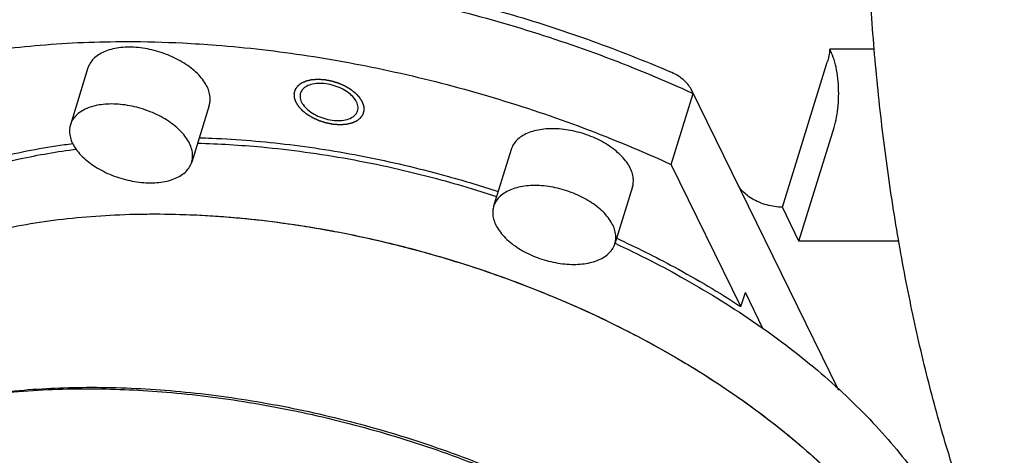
# Model space of a CAD drawing. Header units: millimetres. Extents: x 0 to 594, y 0 to 420.
# Tile 176 of 256: x 505.67 to 511.1, y 327.52 to 329.92. Entities that reach past the tile are written whole.
import ezdxf

# ---------------------------------------------------------------- set-up
doc = ezdxf.new("R2010")
doc.units = ezdxf.units.MM
doc.header["$LTSCALE"] = 32.67
doc.layers.get('0').update_dxf_attribs({"linetype": 'CONTINUOUS'})

msp = doc.modelspace()

# ---------------------------------------------------------------- linework, layer by layer
at = {"color": 7, "linetype": 'CONTINUOUS'}
for p, q in [((510.14677, 329.74747), (510.14195, 329.75728)), ((510.38767, 329.75728), (510.14195, 329.75728)), ((506.0512, 329.65422), (505.95438, 329.34089)), ((509.88049, 328.88581), (510.12791, 329.68646)), ((510.19266, 327.87429), (509.37701, 329.53641)), ((509.26744, 329.1214), (509.38847, 329.51306)), ((506.72, 329.44755), (506.62317, 329.13422)), ((509.97201, 328.69933), (510.16566, 329.32599)), ((508.38506, 329.20455), (508.28824, 328.89122)), ((509.65225, 328.33723), (509.26744, 329.1214)), ((509.05386, 328.99788), (508.95703, 328.68455)), ((509.97201, 328.69933), (509.88049, 328.88581)), ((510.52364, 328.69933), (509.97201, 328.69933)), ((509.65225, 328.33723), (509.67646, 328.41556)), ((509.77548, 328.21378), (509.67646, 328.41556))]:
    msp.add_line(p, q, dxfattribs=at)
for points, knots in [([(512.69674, 325.44307), (512.68922, 325.44119), (512.62255, 325.42543), (512.49341, 325.41038), (512.30887, 325.4296), (512.12644, 325.48902), (511.94775, 325.58745), (511.77386, 325.72359), (511.60564, 325.89621), (511.44398, 326.10406), (511.28983, 326.34571), (511.14417, 326.61954), (511.00796, 326.92369), (510.88214, 327.25607), (510.76759, 327.61437), (510.66512, 327.99609), (510.57544, 328.39856), (510.4992, 328.81895), (510.43693, 329.25431), (510.38909, 329.70157), (510.356, 330.15758), (510.3379, 330.61912), (510.33592, 330.92832), (510.33747, 331.0832)], [0, 0, 0, 0, 0.0034797, 0.0307476, 0.0579857, 0.0862387, 0.1164197, 0.1492333, 0.1851647, 0.2245072, 0.2674002, 0.3138624, 0.3638177, 0.4171153, 0.4735457, 0.5328505, 0.5947315, 0.6588577, 0.7248713, 0.7923931, 0.8610276, 0.9303674, 1, 1, 1, 1]), ([(504.04632, 329.51306), (504.13566, 329.58752), (504.33442, 329.72593), (504.67071, 329.89348), (505.05014, 330.02589), (505.46729, 330.12144), (505.91636, 330.17897), (506.39106, 330.19771), (506.8847, 330.17742), (507.39029, 330.11842), (507.90066, 330.02153), (508.40857, 329.88813), (508.90674, 329.72014), (509.23011, 329.58566), (509.38847, 329.51306)], [0, 0, 0, 0, 0.0625065, 0.1295291, 0.2013565, 0.2779738, 0.3591188, 0.444331, 0.5329949, 0.6243768, 0.7176571, 0.8119591, 0.9063766, 1, 1, 1, 1]), ([(507.94623, 330.06396), (508.09621, 330.02916), (508.39455, 329.9505), (508.83355, 329.8067), (509.12005, 329.69373), (509.26099, 329.63317)], [0, 0, 0, 0, 0.3334645, 0.6677661, 1, 1, 1, 1]), ([(503.92528, 329.1214), (504.01463, 329.19586), (504.21339, 329.33427), (504.54969, 329.50182), (504.92912, 329.63423), (505.34627, 329.72978), (505.79534, 329.78731), (506.20881, 329.80363), (506.4712, 329.79684), (506.57488, 329.79165)], [0, 0, 0, 0, 0.12499, 0.2590088, 0.4026332, 0.555834, 0.7180867, 0.8884711, 1, 1, 1, 1]), ([(506.27883, 329.76845), (506.2632, 329.76845), (506.23285, 329.76697), (506.18941, 329.75991), (506.15023, 329.74823), (506.11614, 329.73212), (506.08791, 329.71183), (506.06623, 329.6877), (506.05561, 329.66746), (506.05177, 329.65606), (506.05121, 329.65423)], [0, 0, 0, 0, 0.1729065, 0.3351408, 0.4854641, 0.6235176, 0.7500854, 0.8673418, 0.978919, 1, 1, 1, 1]), ([(506.71999, 329.44754), (506.72239, 329.4553), (506.72597, 329.47357), (506.72476, 329.5034), (506.71575, 329.53596), (506.6994, 329.56862), (506.67615, 329.60075), (506.64653, 329.6317), (506.61119, 329.66084), (506.5709, 329.68755), (506.52654, 329.71124), (506.47908, 329.7314), (506.42956, 329.74759), (506.37907, 329.75946), (506.32873, 329.76673), (506.29527, 329.76845), (506.27883, 329.76845)], [0, 0, 0, 0, 0.0399311, 0.0910301, 0.1457342, 0.2052669, 0.2702045, 0.3405681, 0.4159425, 0.4955844, 0.5785111, 0.663575, 0.7495286, 0.8350844, 0.9189726, 1, 1, 1, 1]), ([(506.57488, 329.79165), (506.636, 329.78859), (506.86683, 329.77372), (507.26924, 329.72676), (507.77961, 329.62987), (508.28751, 329.49648), (508.7857, 329.32849), (509.10907, 329.19399), (509.26744, 329.1214)], [0, 0, 0, 0, 0.0657855, 0.2485854, 0.4351842, 0.6238288, 0.8127071, 1, 1, 1, 1]), ([(510.14195, 329.75728), (510.1406, 329.74481), (510.13706, 329.72095), (510.13132, 329.6975), (510.12791, 329.68646)], [0, 0, 0, 0, 0.5206722, 1, 1, 1, 1]), ([(510.16566, 329.32599), (510.17143, 329.34466), (510.18087, 329.38456), (510.18916, 329.44726), (510.19193, 329.51318), (510.18904, 329.57906), (510.18064, 329.64168), (510.16717, 329.69797), (510.15424, 329.73224), (510.14677, 329.74747)], [0, 0, 0, 0, 0.1364654, 0.2855204, 0.4410837, 0.5965757, 0.7454221, 0.8815582, 1, 1, 1, 1]), ([(509.37701, 329.53641), (509.37218, 329.54625), (509.35896, 329.56577), (509.33242, 329.59162), (509.29925, 329.6148), (509.27422, 329.62748), (509.26099, 329.63317)], [0, 0, 0, 0, 0.2137986, 0.4547093, 0.719062, 1, 1, 1, 1]), ([(507.3304, 329.56873), (507.31673, 329.56873), (507.29111, 329.56645), (507.25703, 329.55495), (507.2335, 329.53695), (507.2252, 329.52151), (507.2231, 329.51483)], [0, 0, 0, 0, 0.3214837, 0.600155, 0.8366022, 1, 1, 1, 1]), ([(507.53836, 329.41749), (507.53898, 329.41948), (507.5418, 329.43065), (507.53988, 329.45369), (507.5242, 329.48331), (507.49771, 329.51094), (507.46235, 329.53497), (507.42075, 329.5537), (507.3761, 329.5657), (507.34541, 329.56873), (507.3304, 329.56873)], [0, 0, 0, 0, 0.0217146, 0.1197269, 0.233338, 0.3666988, 0.5173333, 0.6787854, 0.8426191, 1, 1, 1, 1]), ([(507.2231, 329.51483), (507.22247, 329.51284), (507.21966, 329.50167), (507.22158, 329.47863), (507.23725, 329.44901), (507.26375, 329.42138), (507.29911, 329.39735), (507.34071, 329.37862), (507.38535, 329.36662), (507.41604, 329.36359), (507.43106, 329.36359)], [0, 0, 0, 0, 0.0217146, 0.1197269, 0.233338, 0.3666988, 0.5173333, 0.6787854, 0.8426191, 1, 1, 1, 1]), ([(506.18201, 329.45512), (506.16637, 329.45512), (506.13603, 329.45363), (506.09258, 329.44658), (506.0534, 329.4349), (506.01931, 329.41879), (505.99108, 329.3985), (505.9694, 329.37437), (505.95878, 329.35413), (505.95494, 329.34273), (505.95438, 329.3409)], [0, 0, 0, 0, 0.1729065, 0.3351408, 0.4854641, 0.6235176, 0.7500854, 0.8673418, 0.978919, 1, 1, 1, 1]), ([(506.62317, 329.13421), (506.62556, 329.14197), (506.62914, 329.16024), (506.62793, 329.19007), (506.61892, 329.22263), (506.60257, 329.25529), (506.57932, 329.28742), (506.5497, 329.31837), (506.51436, 329.34751), (506.47407, 329.37422), (506.42971, 329.39791), (506.38225, 329.41807), (506.33273, 329.43426), (506.28224, 329.44613), (506.23191, 329.4534), (506.19844, 329.45512), (506.18201, 329.45512)], [0, 0, 0, 0, 0.0399311, 0.0910301, 0.1457342, 0.2052669, 0.2702045, 0.3405681, 0.4159425, 0.4955844, 0.5785111, 0.663575, 0.7495286, 0.8350844, 0.9189726, 1, 1, 1, 1]), ([(507.43106, 329.36359), (507.44472, 329.36359), (507.47035, 329.36587), (507.50443, 329.37737), (507.52796, 329.39537), (507.53626, 329.41081), (507.53836, 329.41749)], [0, 0, 0, 0, 0.3214837, 0.600155, 0.8366022, 1, 1, 1, 1]), ([(505.95438, 329.3409), (505.95199, 329.33314), (505.94841, 329.31486), (505.94962, 329.28504), (505.95862, 329.25248), (505.97498, 329.21981), (505.99823, 329.18769), (506.02785, 329.15673), (506.06318, 329.12759), (506.10347, 329.10089), (506.14783, 329.0772), (506.1953, 329.05703), (506.24481, 329.04084), (506.2953, 329.02898), (506.34564, 329.02171), (506.3791, 329.01999), (506.39554, 329.01999)], [0, 0, 0, 0, 0.0399311, 0.0910301, 0.1457342, 0.2052669, 0.2702045, 0.3405681, 0.4159425, 0.4955844, 0.5785111, 0.663575, 0.7495286, 0.8350844, 0.9189726, 1, 1, 1, 1]), ([(508.6127, 329.31878), (508.59706, 329.31878), (508.56671, 329.3173), (508.52327, 329.31025), (508.48409, 329.29856), (508.45, 329.28245), (508.42177, 329.26217), (508.40009, 329.23804), (508.38947, 329.2178), (508.38563, 329.20639), (508.38507, 329.20456)], [0, 0, 0, 0, 0.1729065, 0.3351408, 0.4854641, 0.6235176, 0.7500854, 0.8673418, 0.978919, 1, 1, 1, 1]), ([(509.05385, 328.99787), (509.05625, 329.00563), (509.05983, 329.0239), (509.05862, 329.05373), (509.04961, 329.08629), (509.03326, 329.11896), (509.01001, 329.15108), (508.98039, 329.18204), (508.94505, 329.21117), (508.90476, 329.23788), (508.8604, 329.26157), (508.81294, 329.28174), (508.76342, 329.29793), (508.71293, 329.30979), (508.66259, 329.31706), (508.62913, 329.31878), (508.6127, 329.31878)], [0, 0, 0, 0, 0.0399311, 0.0910301, 0.1457342, 0.2052669, 0.2702045, 0.3405681, 0.4159425, 0.4955844, 0.5785111, 0.663575, 0.7495286, 0.8350844, 0.9189726, 1, 1, 1, 1]), ([(506.66417, 329.26913), (506.68723, 329.26847), (506.85429, 329.26254), (507.16847, 329.23608), (507.60515, 329.16503), (507.94033, 329.08461), (508.12911, 329.02971), (508.17357, 329.01624)], [0, 0, 0, 0, 0.0450801, 0.3267066, 0.6157549, 0.9092006, 1, 1, 1, 1]), ([(504.74797, 328.75574), (504.81681, 328.8071), (504.99197, 328.91829), (505.30199, 329.05535), (505.64806, 329.15285), (505.88269, 329.19273), (505.98855, 329.20627)], [0, 0, 0, 0, 0.1930618, 0.4651051, 0.7599396, 1, 1, 1, 1]), ([(504.76878, 328.82385), (504.81826, 328.85759), (504.96243, 328.94586), (505.22307, 329.06493), (505.55911, 329.16861), (505.81289, 329.21659), (505.95252, 329.23522), (505.9682, 329.23721)], [0, 0, 0, 0, 0.1402886, 0.395452, 0.6698112, 0.962956, 1, 1, 1, 1]), ([(506.65429, 329.23869), (506.77231, 329.23587), (507.0522, 329.21914), (507.49406, 329.15811), (507.87867, 329.07172), (508.10152, 329.00815), (508.16494, 328.98894)], [0, 0, 0, 0, 0.2305979, 0.5473606, 0.8705529, 1, 1, 1, 1]), ([(506.39554, 329.01999), (506.41118, 329.01999), (506.44152, 329.02147), (506.48496, 329.02852), (506.52415, 329.04021), (506.55823, 329.05632), (506.58647, 329.0766), (506.60814, 329.10073), (506.61877, 329.12097), (506.6226, 329.13238), (506.62317, 329.13421)], [0, 0, 0, 0, 0.1729065, 0.3351408, 0.4854641, 0.6235176, 0.7500854, 0.8673418, 0.978919, 1, 1, 1, 1]), ([(508.51587, 329.00545), (508.50023, 329.00545), (508.46989, 329.00397), (508.42644, 328.99692), (508.38726, 328.98523), (508.35317, 328.96912), (508.32494, 328.94884), (508.30326, 328.92471), (508.29264, 328.90447), (508.2888, 328.89306), (508.28824, 328.89123)], [0, 0, 0, 0, 0.1729065, 0.3351408, 0.4854641, 0.6235176, 0.7500854, 0.8673418, 0.978919, 1, 1, 1, 1]), ([(508.95703, 328.68454), (508.95942, 328.6923), (508.963, 328.71057), (508.96179, 328.7404), (508.95278, 328.77296), (508.93643, 328.80562), (508.91318, 328.83775), (508.88356, 328.86871), (508.84822, 328.89784), (508.80793, 328.92455), (508.76357, 328.94824), (508.71611, 328.9684), (508.66659, 328.9846), (508.6161, 328.99646), (508.56577, 329.00373), (508.5323, 329.00545), (508.51587, 329.00545)], [0, 0, 0, 0, 0.0399311, 0.0910301, 0.1457342, 0.2052669, 0.2702045, 0.3405681, 0.4159425, 0.4955844, 0.5785111, 0.663575, 0.7495286, 0.8350844, 0.9189726, 1, 1, 1, 1]), ([(509.88049, 328.88581), (509.86628, 328.88581), (509.83724, 328.88806), (509.79417, 328.89724), (509.75232, 328.9119), (509.71373, 328.93132), (509.68025, 328.95459), (509.65347, 328.98058), (509.64013, 329.00022), (509.63527, 329.01013)], [0, 0, 0, 0, 0.1487003, 0.3035922, 0.4595657, 0.611401, 0.7543079, 0.8845163, 1, 1, 1, 1]), ([(508.28824, 328.89123), (508.28585, 328.88347), (508.28227, 328.8652), (508.28348, 328.83537), (508.29248, 328.80281), (508.30884, 328.77015), (508.33209, 328.73802), (508.36171, 328.70707), (508.39704, 328.67793), (508.43733, 328.65122), (508.48169, 328.62753), (508.52916, 328.60737), (508.57867, 328.59117), (508.62916, 328.57931), (508.6795, 328.57204), (508.71296, 328.57032), (508.7294, 328.57032)], [0, 0, 0, 0, 0.0399311, 0.0910301, 0.1457342, 0.2052669, 0.2702045, 0.3405681, 0.4159425, 0.4955844, 0.5785111, 0.663575, 0.7495286, 0.8350844, 0.9189726, 1, 1, 1, 1]), ([(504.14081, 327.70618), (504.15095, 327.73903), (504.19386, 327.85877), (504.30425, 328.05578), (504.50264, 328.27498), (504.75597, 328.46257), (505.05898, 328.61587), (505.40602, 328.73272), (505.79087, 328.81137), (506.20661, 328.85055), (506.64573, 328.84964), (507.04994, 328.81321), (507.30556, 328.77229), (507.40996, 328.75266)], [0, 0, 0, 0, 0.0277072, 0.1024434, 0.1808141, 0.2648263, 0.3557429, 0.454108, 0.5598582, 0.672447, 0.7909559, 0.9141876, 1, 1, 1, 1]), ([(506.36485, 328.84813), (506.38226, 328.84832), (506.55646, 328.84927), (506.89277, 328.83278), (507.2229, 328.78718), (507.39617, 328.75525), (507.40996, 328.75266)], [0, 0, 0, 0, 0.0496939, 0.4971392, 0.9599527, 1, 1, 1, 1]), ([(507.40996, 328.75266), (507.45953, 328.74334), (507.66475, 328.702), (508.02191, 328.61035), (508.47216, 328.45664), (508.90425, 328.2701), (509.31023, 328.05418), (509.68267, 327.81281), (510.01474, 327.5504), (510.30043, 327.27161), (510.53446, 326.98148), (510.65789, 326.7758), (510.70845, 326.67278)], [0, 0, 0, 0, 0.0376084, 0.1560827, 0.2747406, 0.3921012, 0.5067322, 0.6173081, 0.7226713, 0.8219032, 0.9144058, 1, 1, 1, 1]), ([(507.41072, 328.75251), (507.55927, 328.72456), (507.86918, 328.65381), (508.33058, 328.50983), (508.78864, 328.32469), (509.22053, 328.10639), (509.6176, 327.85926), (509.97192, 327.58824), (510.24041, 327.33288), (510.38458, 327.16527), (510.43457, 327.10189)], [0, 0, 0, 0, 0.1290871, 0.2712841, 0.4124439, 0.5506663, 0.6841749, 0.8114036, 0.9310947, 1, 1, 1, 1]), ([(508.7294, 328.57032), (508.74504, 328.57032), (508.77538, 328.5718), (508.81882, 328.57885), (508.85801, 328.59054), (508.89209, 328.60665), (508.92033, 328.62693), (508.942, 328.65106), (508.95263, 328.67131), (508.95646, 328.68271), (508.95703, 328.68454)], [0, 0, 0, 0, 0.1729065, 0.3351408, 0.4854641, 0.6235176, 0.7500854, 0.8673418, 0.978919, 1, 1, 1, 1]), ([(508.95799, 328.6866), (509.08876, 328.62574), (509.35654, 328.48873), (509.73863, 328.25093), (510.09295, 327.97991), (510.3975, 327.69025), (510.64615, 327.38767), (510.77653, 327.17234), (510.82948, 327.06444)], [0, 0, 0, 0, 0.1716538, 0.3577041, 0.5350033, 0.7017982, 0.8569249, 1, 1, 1, 1]), ([(508.96672, 328.71469), (509.07388, 328.66507), (509.30749, 328.54825), (509.53244, 328.41518), (509.65225, 328.33723)], [0, 0, 0, 0, 0.4523527, 1, 1, 1, 1]), ([(505.13317, 327.79047), (505.17195, 327.79958), (505.34198, 327.83635), (505.64558, 327.87911), (505.91196, 327.89143), (506.04423, 327.89217)], [0, 0, 0, 0, 0.1300983, 0.5678928, 1, 1, 1, 1]), ([(505.13322, 327.79021), (505.15915, 327.79598), (505.31818, 327.82942), (505.62157, 327.87214), (505.90109, 327.88417), (506.04454, 327.88417)], [0, 0, 0, 0, 0.0867948, 0.5309834, 1, 1, 1, 1]), ([(506.07151, 327.88409), (506.20896, 327.88335), (506.49947, 327.86988), (506.94434, 327.81429), (507.40513, 327.72021), (507.86319, 327.59019), (508.30947, 327.42661), (508.73608, 327.23241), (509.13607, 327.01076), (509.50274, 326.76529), (509.80864, 326.51729), (509.98488, 326.34547), (510.05688, 326.26856)], [0, 0, 0, 0, 0.0935804, 0.1977588, 0.3049451, 0.4134692, 0.5216523, 0.62826, 0.7322905, 0.8326577, 0.9283053, 1, 1, 1, 1]), ([(506.0719, 327.89225), (506.21631, 327.89225), (506.51176, 327.87926), (506.95932, 327.82334), (507.4138, 327.73055), (507.86559, 327.60231), (508.30577, 327.44098), (508.72654, 327.24944), (509.12104, 327.03083), (509.4827, 326.78872), (509.79501, 326.53553), (509.97772, 326.35556), (510.05701, 326.26879)], [0, 0, 0, 0, 0.0981674, 0.2007536, 0.3063026, 0.4131691, 0.5197001, 0.6246797, 0.7271217, 0.8259564, 0.9201435, 1, 1, 1, 1])]:
    msp.add_open_spline(points, degree=3, knots=knots, dxfattribs=at)
at = {"color": 2, "linetype": 'CONTINUOUS'}
for points in [[(507.31972, 329.59048, 71.69214), (507.31684, 329.59028, 71.69065), (507.31251, 329.58999, 71.68842), (507.30674, 329.58959, 71.68544), (507.30241, 329.5893, 71.68321), (507.2988, 329.58905, 71.68134), (507.29592, 329.58885, 71.67985), (507.29376, 329.58871, 71.67874), (507.29159, 329.58856, 71.67762), (507.28979, 329.58844, 71.67669), (507.28835, 329.58834, 71.67594), (507.28745, 329.58827, 71.67548), (507.28672, 329.58823, 71.67511), (507.28618, 329.58819, 71.67483), (507.28573, 329.58816, 71.67459), (507.28542, 329.58814, 71.67443), (507.28524, 329.58812, 71.67434), (507.2851, 329.58812, 71.67427), (507.28498, 329.58809, 71.67418), (507.28482, 329.58805, 71.67406), (507.28454, 329.58799, 71.67385), (507.28413, 329.5879, 71.67356), (507.28365, 329.58779, 71.6732), (507.283, 329.58764, 71.67273), (507.2822, 329.58746, 71.67214), (507.28091, 329.58716, 71.67119), (507.27929, 329.5868, 71.67001), (507.27736, 329.58636, 71.66859), (507.27542, 329.58592, 71.66718), (507.27284, 329.58534, 71.66529), (507.26961, 329.58461, 71.66292), (507.26639, 329.58388, 71.66056), (507.26381, 329.58329, 71.65867), (507.26187, 329.58285, 71.65725), (507.25993, 329.58242, 71.65583), (507.25832, 329.58205, 71.65465), (507.25703, 329.58176, 71.6537), (507.25622, 329.58158, 71.65311), (507.25558, 329.58143, 71.65264), (507.25509, 329.58132, 71.65229), (507.25469, 329.58123, 71.65199), (507.25441, 329.58117, 71.65178), (507.25425, 329.58113, 71.65166), (507.25412, 329.58111, 71.65158), (507.25402, 329.58106, 71.65147), (507.25389, 329.581, 71.65133), (507.25365, 329.58089, 71.65109), (507.25331, 329.58075, 71.65074), (507.2529, 329.58057, 71.65033), (507.25235, 329.58033, 71.64977), (507.25167, 329.58003, 71.64908), (507.25058, 329.57956, 71.64797), (507.24922, 329.57897, 71.64658), (507.24759, 329.57825, 71.64492), (507.24595, 329.57754, 71.64325), (507.24377, 329.57659, 71.64103), (507.24105, 329.57541, 71.63826), (507.23832, 329.57422, 71.63548), (507.23614, 329.57327, 71.63326), (507.23451, 329.57256, 71.63159), (507.23288, 329.57185, 71.62993), (507.23151, 329.57125, 71.62854), (507.23042, 329.57078, 71.62743), (507.22974, 329.57048, 71.62674), (507.2292, 329.57024, 71.62618), (507.22879, 329.57007, 71.62577), (507.22845, 329.56992, 71.62542), (507.22821, 329.56982, 71.62518), (507.22808, 329.56975, 71.62504), (507.22797, 329.56972, 71.62494), (507.22789, 329.56965, 71.62482), (507.22778, 329.56957, 71.62466), (507.2276, 329.56942, 71.62438), (507.22733, 329.56922, 71.62399), (507.227, 329.56898, 71.62352), (507.22657, 329.56865, 71.62289), (507.22604, 329.56824, 71.62211), (507.22518, 329.56759, 71.62085), (507.2241, 329.56678, 71.61929), (507.22281, 329.5658, 71.6174), (507.22152, 329.56482, 71.61552), (507.2198, 329.56352, 71.61301), (507.21765, 329.56189, 71.60987), (507.2155, 329.56026, 71.60673), (507.21378, 329.55896, 71.60422), (507.21249, 329.55798, 71.60234), (507.2112, 329.557, 71.60046), (507.21013, 329.55619, 71.59889), (507.20927, 329.55554, 71.59763), (507.20873, 329.55513, 71.59685), (507.2083, 329.5548, 71.59622), (507.20798, 329.55456, 71.59575), (507.20771, 329.55435, 71.59536), (507.20752, 329.55421, 71.59508), (507.20741, 329.55413, 71.59492), (507.20732, 329.55407, 71.59481), (507.20728, 329.55399, 71.59468), (507.20721, 329.5539, 71.59452), (507.20708, 329.55373, 71.59423), (507.20691, 329.55348, 71.59383), (507.20669, 329.55319, 71.59333), (507.20641, 329.5528, 71.59268), (507.20605, 329.55231, 71.59186), (507.20549, 329.55153, 71.59055), (507.20478, 329.55055, 71.58892), (507.20393, 329.54938, 71.58695), (507.20308, 329.54821, 71.58499), (507.20194, 329.54665, 71.58237), (507.20052, 329.54469, 71.5791), (507.1991, 329.54274, 71.57583), (507.19797, 329.54118, 71.57321), (507.19712, 329.54001, 71.57125), (507.19627, 329.53884, 71.56929), (507.19556, 329.53786, 71.56765), (507.19499, 329.53708, 71.56634), (507.19463, 329.53659, 71.56552), (507.19435, 329.5362, 71.56487), (507.19414, 329.53591, 71.56438), (507.19396, 329.53566, 71.56397), (507.19384, 329.53549, 71.56368), (507.19377, 329.53539, 71.56352), (507.1937, 329.53532, 71.5634), (507.19369, 329.53524, 71.56327), (507.19365, 329.53513, 71.56311), (507.19359, 329.53493, 71.56281), (507.19351, 329.53465, 71.5624), (507.19341, 329.53432, 71.5619), (507.19327, 329.53387, 71.56123), (507.1931, 329.53332, 71.5604), (507.19283, 329.53242, 71.55906), (507.19249, 329.53131, 71.5574), (507.19209, 329.52997, 71.5554), (507.19168, 329.52864, 71.5534), (507.19114, 329.52686, 71.55073), (507.19046, 329.52463, 71.5474), (507.18979, 329.5224, 71.54406), (507.18925, 329.52062, 71.5414), (507.18884, 329.51928, 71.5394), (507.18843, 329.51795, 71.5374), (507.1881, 329.51683, 71.53573), (507.18783, 329.51594, 71.5344), (507.18766, 329.51538, 71.53356), (507.18752, 329.51494, 71.5329), (507.18742, 329.5146, 71.5324), (507.18734, 329.51433, 71.53198), (507.18727, 329.51413, 71.53169), (507.18724, 329.51402, 71.53152), (507.18721, 329.51394, 71.53139), (507.18722, 329.51385, 71.53127), (507.18722, 329.51373, 71.53111), (507.18723, 329.51351, 71.53082), (507.18724, 329.51321, 71.53041), (507.18726, 329.51285, 71.52992), (507.18728, 329.51237, 71.52927), (507.1873, 329.51176, 71.52845), (507.18734, 329.51079, 71.52715), (507.18738, 329.50959, 71.52551), (507.18744, 329.50814, 71.52355), (507.18749, 329.50669, 71.52159), (507.18756, 329.50475, 71.51898), (507.18765, 329.50233, 71.51571), (507.18775, 329.49992, 71.51244), (507.18782, 329.49798, 71.50982), (507.18787, 329.49653, 71.50786), (507.18793, 329.49508, 71.5059), (507.18797, 329.49388, 71.50427), (507.18801, 329.49291, 71.50296), (507.18803, 329.4923, 71.50214), (507.18805, 329.49182, 71.50149), (507.18806, 329.49146, 71.501), (507.18808, 329.49116, 71.50059), (507.18808, 329.49095, 71.50031), (507.18809, 329.49082, 71.50014), (507.18808, 329.49073, 71.50002), (507.18813, 329.49064, 71.4999), (507.18817, 329.49051, 71.49975), (507.18825, 329.49029, 71.49947), (507.18835, 329.48997, 71.49908), (507.18849, 329.48958, 71.49861), (507.18866, 329.48907, 71.49798), (507.18888, 329.48843, 71.4972), (507.18923, 329.48741, 71.49595), (507.18967, 329.48613, 71.49438), (507.1902, 329.48459, 71.4925), (507.19072, 329.48305, 71.49063), (507.19143, 329.48101, 71.48812), (507.1923, 329.47845, 71.48499), (507.19318, 329.47589, 71.48186), (507.19388, 329.47384, 71.47935), (507.19441, 329.4723, 71.47748), (507.19494, 329.47077, 71.4756), (507.19538, 329.46949, 71.47403), (507.19573, 329.46846, 71.47278), (507.19595, 329.46782, 71.472), (507.19612, 329.46731, 71.47137), (507.19625, 329.46693, 71.4709), (507.19636, 329.46661, 71.47051), (507.19644, 329.46638, 71.47023), (507.19649, 329.46626, 71.47008), (507.19651, 329.46616, 71.46996), (507.19658, 329.46607, 71.46986), (507.19665, 329.46594, 71.46972), (507.1968, 329.46572, 71.46948), (507.197, 329.46541, 71.46913), (507.19724, 329.46503, 71.46872), (507.19756, 329.46453, 71.46816), (507.19796, 329.4639, 71.46747), (507.1986, 329.46289, 71.46637), (507.1994, 329.46163, 71.46498), (507.20036, 329.46012, 71.46333), (507.20132, 329.45861, 71.46167), (507.2026, 329.4566, 71.45945), (507.2042, 329.45409, 71.45669), (507.2058, 329.45157, 71.45392), (507.20707, 329.44956, 71.45171), (507.20803, 329.44805, 71.45005), (507.20899, 329.44654, 71.44839), (507.20979, 329.44528, 71.44701), (507.21043, 329.44428, 71.44591), (507.21083, 329.44365, 71.44521), (507.21115, 329.44314, 71.44466), (507.21139, 329.44277, 71.44425), (507.2116, 329.44245, 71.4439), (507.21173, 329.44223, 71.44366), (507.21182, 329.44211, 71.44352), (507.21187, 329.44201, 71.44341), (507.21196, 329.44192, 71.44333), (507.21207, 329.4418, 71.44321), (507.21227, 329.44159, 71.44301), (507.21256, 329.44129, 71.44271), (507.2129, 329.44092, 71.44236), (507.21335, 329.44044, 71.44189), (507.21392, 329.43984, 71.4413), (507.21483, 329.43887, 71.44036), (507.21596, 329.43766, 71.43919), (507.21732, 329.43621, 71.43778), (507.21868, 329.43475, 71.43636), (507.2205, 329.43282, 71.43448), (507.22277, 329.4304, 71.43213), (507.22504, 329.42798, 71.42978), (507.22685, 329.42604, 71.4279), (507.22822, 329.42459, 71.42649), (507.22958, 329.42314, 71.42508), (507.23071, 329.42193, 71.42391), (507.23162, 329.42096, 71.42297), (507.23219, 329.42036, 71.42238), (507.23264, 329.41987, 71.42191), (507.23298, 329.41951, 71.42155), (507.23327, 329.41921, 71.42126), (507.23346, 329.419, 71.42105), (507.23358, 329.41888, 71.42094), (507.23366, 329.41878, 71.42084), (507.23377, 329.4187, 71.42078), (507.23391, 329.41859, 71.42069), (507.23416, 329.41839, 71.42053), (507.23452, 329.41812, 71.4203), (507.23495, 329.41778, 71.42002), (507.23552, 329.41733, 71.41965), (507.23623, 329.41678, 71.41919), (507.23737, 329.41588, 71.41845), (507.2388, 329.41477, 71.41753), (507.24051, 329.41343, 71.41642), (507.24222, 329.41209, 71.41531), (507.24451, 329.4103, 71.41383), (507.24736, 329.40807, 71.41199), (507.25021, 329.40584, 71.41014), (507.2525, 329.40406, 71.40866), (507.25421, 329.40272, 71.40755), (507.25592, 329.40138, 71.40644), (507.25735, 329.40026, 71.40552), (507.25849, 329.39937, 71.40478), (507.2592, 329.39881, 71.40432), (507.25977, 329.39837, 71.40395), (507.2602, 329.39803, 71.40367), (507.26056, 329.39775, 71.40344), (507.26081, 329.39756, 71.40328), (507.26095, 329.39745, 71.40319), (507.26105, 329.39736, 71.40311), (507.26118, 329.39729, 71.40307), (507.26135, 329.39719, 71.40301), (507.26165, 329.39701, 71.4029), (507.26207, 329.39676, 71.40273), (507.26258, 329.39647, 71.40254), (507.26326, 329.39607, 71.40228), (507.26411, 329.39557, 71.40196), (507.26546, 329.39477, 71.40144), (507.26716, 329.39378, 71.4008), (507.26919, 329.39258, 71.40002), (507.27123, 329.39139, 71.39925), (507.27394, 329.3898, 71.39822), (507.27733, 329.38781, 71.39693), (507.28072, 329.38582, 71.39564), (507.28344, 329.38422, 71.39461), (507.28547, 329.38303, 71.39383), (507.28751, 329.38183, 71.39306), (507.2892, 329.38084, 71.39242), (507.29056, 329.38004, 71.3919), (507.29141, 329.37955, 71.39158), (507.29208, 329.37915, 71.39132), (507.29259, 329.37885, 71.39113), (507.29302, 329.3786, 71.39096), (507.29331, 329.37842, 71.39085), (507.29348, 329.37833, 71.39079), (507.29361, 329.37825, 71.39073), (507.29375, 329.37819, 71.39072), (507.29393, 329.37811, 71.39068), (507.29425, 329.37797, 71.39063), (507.29471, 329.37777, 71.39055), (507.29527, 329.37753, 71.39045), (507.296, 329.37721, 71.39032), (507.29692, 329.37681, 71.39016), (507.2984, 329.37617, 71.38991), (507.30024, 329.37536, 71.38959), (507.30244, 329.3744, 71.38921), (507.30465, 329.37344, 71.38882), (507.3076, 329.37216, 71.38831), (507.31128, 329.37055, 71.38767), (507.31496, 329.36895, 71.38704), (507.31791, 329.36766, 71.38652), (507.32011, 329.3667, 71.38614), (507.32232, 329.36574, 71.38576), (507.32416, 329.36494, 71.38544), (507.32564, 329.36429, 71.38518), (507.32656, 329.36389, 71.38502), (507.32729, 329.36357, 71.3849), (507.32784, 329.36333, 71.3848), (507.3283, 329.36313, 71.38472), (507.32863, 329.36299, 71.38466), (507.32881, 329.36291, 71.38463), (507.32895, 329.36285, 71.3846), (507.3291, 329.36281, 71.38461), (507.32929, 329.36275, 71.38461), (507.32963, 329.36264, 71.38461), (507.33011, 329.36249, 71.38461), (507.3307, 329.36231, 71.38461), (507.33148, 329.36207, 71.38461), (507.33245, 329.36178, 71.38462), (507.334, 329.3613, 71.38462), (507.33594, 329.3607, 71.38463), (507.33828, 329.35998, 71.38463), (507.34061, 329.35927, 71.38464), (507.34372, 329.35831, 71.38464), (507.3476, 329.35712, 71.38465), (507.35149, 329.35592, 71.38466), (507.3546, 329.35497, 71.38467), (507.35693, 329.35425, 71.38467), (507.35926, 329.35353, 71.38468), (507.36121, 329.35294, 71.38468), (507.36276, 329.35246, 71.38469), (507.36373, 329.35216, 71.38469), (507.36451, 329.35192, 71.38469), (507.36509, 329.35174, 71.38469), (507.36558, 329.35159, 71.3847), (507.36592, 329.35149, 71.38469), (507.36611, 329.35143, 71.3847), (507.36626, 329.35138, 71.38469), (507.36641, 329.35136, 71.38472), (507.3666, 329.35132, 71.38475), (507.36695, 329.35126, 71.38481), (507.36744, 329.35116, 71.38489), (507.36803, 329.35105, 71.38499), (507.36882, 329.3509, 71.38512), (507.36981, 329.35072, 71.38529), (507.37139, 329.35042, 71.38555), (507.37336, 329.35005, 71.38588), (507.37573, 329.34961, 71.38627), (507.37809, 329.34917, 71.38667), (507.38125, 329.34858, 71.38719), (507.38519, 329.34784, 71.38785), (507.38914, 329.3471, 71.3885), (507.39229, 329.34651, 71.38903), (507.39466, 329.34606, 71.38942), (507.39702, 329.34562, 71.38982), (507.399, 329.34525, 71.39015), (507.40057, 329.34496, 71.39041), (507.40156, 329.34477, 71.39057), (507.40235, 329.34462, 71.3907), (507.40294, 329.34451, 71.3908), (507.40343, 329.34442, 71.39088), (507.40378, 329.34435, 71.39094), (507.40397, 329.34432, 71.39098), (507.40412, 329.34429, 71.39099), (507.40427, 329.34428, 71.39105), (507.40447, 329.34427, 71.39111), (507.40481, 329.34425, 71.39123), (507.4053, 329.34421, 71.39139), (507.40589, 329.34418, 71.39159), (507.40667, 329.34412, 71.39185), (507.40765, 329.34406, 71.39218), (507.40922, 329.34396, 71.3927), (507.41117, 329.34383, 71.39335), (507.41353, 329.34368, 71.39414), (507.41588, 329.34352, 71.39492), (507.41901, 329.34332, 71.39597), (507.42293, 329.34306, 71.39727), (507.42763, 329.34276, 71.39884), (507.4339, 329.34235, 71.40093), (507.4386, 329.34204, 71.4025), (507.44174, 329.34184, 71.40355)], [(507.44174, 329.34184, 71.40355), (507.44462, 329.34204, 71.40504), (507.44895, 329.34233, 71.40727), (507.45472, 329.34273, 71.41025), (507.45905, 329.34302, 71.41248), (507.46265, 329.34327, 71.41435), (507.46554, 329.34347, 71.41584), (507.4677, 329.34361, 71.41695), (507.46986, 329.34376, 71.41807), (507.47167, 329.34389, 71.419), (507.47311, 329.34398, 71.41975), (507.47401, 329.34405, 71.42021), (507.47473, 329.34409, 71.42058), (507.47527, 329.34413, 71.42086), (507.47572, 329.34416, 71.4211), (507.47604, 329.34418, 71.42126), (507.47622, 329.3442, 71.42135), (507.47636, 329.3442, 71.42142), (507.47648, 329.34423, 71.42151), (507.47664, 329.34427, 71.42163), (507.47692, 329.34433, 71.42184), (507.47732, 329.34442, 71.42213), (507.47781, 329.34453, 71.42249), (507.47845, 329.34468, 71.42296), (507.47926, 329.34486, 71.42355), (507.48055, 329.34516, 71.4245), (507.48216, 329.34552, 71.42568), (507.4841, 329.34596, 71.4271), (507.48604, 329.3464, 71.42851), (507.48862, 329.34698, 71.4304), (507.49184, 329.34771, 71.43277), (507.49507, 329.34844, 71.43513), (507.49765, 329.34903, 71.43702), (507.49959, 329.34947, 71.43844), (507.50152, 329.3499, 71.43986), (507.50314, 329.35027, 71.44104), (507.50443, 329.35056, 71.44199), (507.50523, 329.35074, 71.44258), (507.50588, 329.35089, 71.44305), (507.50636, 329.351, 71.4434), (507.50677, 329.35109, 71.4437), (507.50705, 329.35115, 71.44391), (507.50721, 329.35119, 71.44403), (507.50734, 329.35121, 71.44411), (507.50743, 329.35126, 71.44422), (507.50757, 329.35132, 71.44436), (507.50781, 329.35143, 71.4446), (507.50815, 329.35157, 71.44495), (507.50856, 329.35175, 71.44536), (507.5091, 329.35199, 71.44592), (507.50978, 329.35229, 71.44661), (507.51087, 329.35276, 71.44772), (507.51224, 329.35335, 71.44911), (507.51387, 329.35407, 71.45077), (507.5155, 329.35478, 71.45244), (507.51768, 329.35573, 71.45466), (507.52041, 329.35691, 71.45743), (507.52313, 329.3581, 71.46021), (507.52531, 329.35905, 71.46243), (507.52695, 329.35976, 71.4641), (507.52858, 329.36047, 71.46576), (507.52994, 329.36107, 71.46715), (507.53103, 329.36154, 71.46826), (507.53171, 329.36184, 71.46895), (507.53226, 329.36208, 71.46951), (507.53267, 329.36225, 71.46992), (507.53301, 329.3624, 71.47027), (507.53325, 329.36251, 71.47051), (507.53338, 329.36257, 71.47065), (507.53349, 329.36261, 71.47075), (507.53356, 329.36267, 71.47087), (507.53367, 329.36275, 71.47103), (507.53386, 329.3629, 71.47131), (507.53413, 329.3631, 71.4717), (507.53445, 329.36334, 71.47217), (507.53488, 329.36367, 71.4728), (507.53542, 329.36408, 71.47358), (507.53628, 329.36473, 71.47484), (507.53736, 329.36554, 71.4764), (507.53865, 329.36652, 71.47829), (507.53994, 329.3675, 71.48017), (507.54166, 329.3688, 71.48268), (507.54381, 329.37043, 71.48582), (507.54596, 329.37206, 71.48896), (507.54768, 329.37336, 71.49147), (507.54897, 329.37434, 71.49335), (507.55026, 329.37532, 71.49523), (507.55133, 329.37613, 71.4968), (507.55219, 329.37678, 71.49806), (507.55273, 329.37719, 71.49884), (507.55316, 329.37752, 71.49947), (507.55348, 329.37776, 71.49994), (507.55375, 329.37797, 71.50033), (507.55394, 329.37811, 71.50061), (507.55404, 329.37819, 71.50077), (507.55413, 329.37825, 71.50088), (507.55418, 329.37833, 71.50101), (507.55425, 329.37842, 71.50117), (507.55437, 329.37859, 71.50146), (507.55455, 329.37884, 71.50186), (507.55476, 329.37913, 71.50235), (507.55505, 329.37952, 71.50301), (507.5554, 329.38001, 71.50383), (507.55597, 329.38079, 71.50514), (507.55668, 329.38177, 71.50677), (507.55753, 329.38294, 71.50874), (507.55838, 329.38411, 71.5107), (507.55952, 329.38567, 71.51332), (507.56093, 329.38763, 71.51659), (507.56235, 329.38958, 71.51986), (507.56349, 329.39114, 71.52248), (507.56434, 329.39231, 71.52444), (507.56519, 329.39348, 71.5264), (507.5659, 329.39446, 71.52804), (507.56647, 329.39524, 71.52935), (507.56682, 329.39573, 71.53017), (507.56711, 329.39612, 71.53082), (507.56732, 329.39641, 71.53131), (507.5675, 329.39666, 71.53172), (507.56762, 329.39683, 71.53201), (507.56769, 329.39693, 71.53217), (507.56775, 329.397, 71.53229), (507.56777, 329.39708, 71.53242), (507.5678, 329.39719, 71.53258), (507.56786, 329.39739, 71.53288), (507.56795, 329.39767, 71.53329), (507.56805, 329.398, 71.53379), (507.56818, 329.39845, 71.53446), (507.56835, 329.39901, 71.53529), (507.56862, 329.3999, 71.53663), (507.56896, 329.40101, 71.53829), (507.56937, 329.40235, 71.54029), (507.56977, 329.40368, 71.54229), (507.57032, 329.40546, 71.54496), (507.57099, 329.40769, 71.54829), (507.57167, 329.40992, 71.55163), (507.57221, 329.4117, 71.55429), (507.57262, 329.41304, 71.55629), (507.57302, 329.41437, 71.55829), (507.57336, 329.41549, 71.55996), (507.57363, 329.41638, 71.56129), (507.5738, 329.41694, 71.56213), (507.57394, 329.41738, 71.56279), (507.57404, 329.41772, 71.56329), (507.57412, 329.41799, 71.56371), (507.57418, 329.41819, 71.564), (507.57421, 329.4183, 71.56417), (507.57425, 329.41838, 71.5643), (507.57423, 329.41848, 71.56442), (507.57423, 329.4186, 71.56458), (507.57422, 329.41881, 71.56487), (507.57421, 329.41911, 71.56528), (507.5742, 329.41947, 71.56577), (507.57418, 329.41995, 71.56642), (507.57416, 329.42056, 71.56724), (507.57412, 329.42153, 71.56854), (507.57408, 329.42273, 71.57018), (507.57402, 329.42418, 71.57214), (507.57397, 329.42563, 71.5741), (507.57389, 329.42757, 71.57671), (507.5738, 329.42999, 71.57998), (507.57371, 329.4324, 71.58325), (507.57364, 329.43434, 71.58587), (507.57358, 329.43579, 71.58783), (507.57353, 329.43724, 71.58979), (507.57348, 329.43844, 71.59142), (507.57345, 329.43941, 71.59273), (507.57342, 329.44002, 71.59355), (507.57341, 329.4405, 71.5942), (507.57339, 329.44086, 71.59469), (507.57338, 329.44116, 71.5951), (507.57337, 329.44138, 71.59538), (507.57337, 329.4415, 71.59555), (507.57337, 329.44159, 71.59567), (507.57333, 329.44168, 71.59579), (507.57329, 329.44181, 71.59594), (507.57321, 329.44204, 71.59622), (507.5731, 329.44235, 71.59661), (507.57297, 329.44274, 71.59708), (507.57279, 329.44325, 71.59771), (507.57258, 329.44389, 71.59849), (507.57222, 329.44491, 71.59974), (507.57179, 329.44619, 71.60131), (507.57126, 329.44773, 71.60318), (507.57073, 329.44927, 71.60506), (507.57003, 329.45131, 71.60757), (507.56915, 329.45387, 71.6107), (507.56828, 329.45643, 71.61383), (507.56757, 329.45848, 71.61634), (507.56705, 329.46002, 71.61821), (507.56652, 329.46155, 71.62009), (507.56608, 329.46283, 71.62166), (507.56573, 329.46386, 71.62291), (507.56551, 329.4645, 71.62369), (507.56534, 329.46501, 71.62432), (507.5652, 329.46539, 71.62479), (507.56509, 329.46571, 71.62518), (507.56502, 329.46594, 71.62546), (507.56497, 329.46606, 71.62561), (507.56495, 329.46616, 71.62573), (507.56488, 329.46625, 71.62583), (507.5648, 329.46638, 71.62597), (507.56466, 329.4666, 71.62621), (507.56446, 329.46691, 71.62656), (507.56422, 329.46729, 71.62697), (507.5639, 329.4678, 71.62753), (507.5635, 329.46842, 71.62822), (507.56286, 329.46943, 71.62932), (507.56206, 329.47069, 71.63071), (507.5611, 329.4722, 71.63236), (507.56014, 329.47371, 71.63402), (507.55886, 329.47572, 71.63624), (507.55726, 329.47823, 71.639), (507.55566, 329.48075, 71.64177), (507.55438, 329.48276, 71.64398), (507.55342, 329.48427, 71.64564), (507.55246, 329.48578, 71.6473), (507.55166, 329.48704, 71.64868), (507.55102, 329.48804, 71.64978), (507.55062, 329.48867, 71.65048), (507.5503, 329.48918, 71.65103), (507.55006, 329.48955, 71.65144), (507.54986, 329.48987, 71.65179), (507.54972, 329.49009, 71.65203), (507.54964, 329.49021, 71.65217), (507.54959, 329.49031, 71.65228), (507.5495, 329.4904, 71.65236), (507.54938, 329.49052, 71.65248), (507.54918, 329.49073, 71.65268), (507.5489, 329.49103, 71.65298), (507.54856, 329.4914, 71.65333), (507.54811, 329.49188, 71.6538), (507.54754, 329.49249, 71.65439), (507.54663, 329.49345, 71.65533), (507.5455, 329.49466, 71.6565), (507.54413, 329.49611, 71.65791), (507.54277, 329.49757, 71.65933), (507.54096, 329.4995, 71.66121), (507.53869, 329.50192, 71.66356), (507.53642, 329.50434, 71.66591), (507.5346, 329.50628, 71.66779), (507.53324, 329.50773, 71.6692), (507.53188, 329.50918, 71.67061), (507.53074, 329.51039, 71.67178), (507.52984, 329.51136, 71.67272), (507.52927, 329.51196, 71.67331), (507.52881, 329.51245, 71.67378), (507.52847, 329.51281, 71.67413), (507.52819, 329.51311, 71.67443), (507.52799, 329.51332, 71.67463), (507.52788, 329.51344, 71.67475), (507.5278, 329.51354, 71.67485), (507.52768, 329.51362, 71.67491), (507.52754, 329.51373, 71.675), (507.52729, 329.51393, 71.67516), (507.52694, 329.51421, 71.67539), (507.52651, 329.51454, 71.67567), (507.52594, 329.51499, 71.67604), (507.52522, 329.51554, 71.6765), (507.52408, 329.51644, 71.67724), (507.52266, 329.51755, 71.67816), (507.52094, 329.51889, 71.67927), (507.51923, 329.52023, 71.68038), (507.51695, 329.52202, 71.68186), (507.5141, 329.52425, 71.6837), (507.51124, 329.52648, 71.68555), (507.50896, 329.52826, 71.68703), (507.50725, 329.5296, 71.68814), (507.50554, 329.53094, 71.68925), (507.50411, 329.53206, 71.69017), (507.50297, 329.53295, 71.69091), (507.50226, 329.53351, 71.69137), (507.50168, 329.53395, 71.69174), (507.50126, 329.53429, 71.69202), (507.5009, 329.53457, 71.69225), (507.50065, 329.53476, 71.69241), (507.50051, 329.53487, 71.6925), (507.50041, 329.53496, 71.69258), (507.50027, 329.53503, 71.69262), (507.50011, 329.53513, 71.69268), (507.49981, 329.53531, 71.69279), (507.49938, 329.53556, 71.69296), (507.49888, 329.53585, 71.69315), (507.4982, 329.53625, 71.69341), (507.49735, 329.53675, 71.69373), (507.49599, 329.53755, 71.69425), (507.4943, 329.53854, 71.69489), (507.49226, 329.53974, 71.69566), (507.49023, 329.54093, 71.69644), (507.48751, 329.54252, 71.69747), (507.48412, 329.54451, 71.69876), (507.48073, 329.5465, 71.70005), (507.47802, 329.5481, 71.70108), (507.47599, 329.54929, 71.70186), (507.47395, 329.55049, 71.70263), (507.47226, 329.55148, 71.70327), (507.4709, 329.55228, 71.70379), (507.47005, 329.55278, 71.70411), (507.46937, 329.55317, 71.70437), (507.46886, 329.55347, 71.70456), (507.46844, 329.55372, 71.70472), (507.46814, 329.5539, 71.70484), (507.46797, 329.55399, 71.7049), (507.46785, 329.55407, 71.70496), (507.46771, 329.55413, 71.70497), (507.46752, 329.55421, 71.70501), (507.4672, 329.55435, 71.70506), (507.46674, 329.55455, 71.70514), (507.46619, 329.55479, 71.70524), (507.46545, 329.55511, 71.70537), (507.46453, 329.55551, 71.70553), (507.46306, 329.55615, 71.70578), (507.46122, 329.55696, 71.7061), (507.45901, 329.55792, 71.70648), (507.4568, 329.55888, 71.70687), (507.45386, 329.56017, 71.70738), (507.45018, 329.56177, 71.70802), (507.4465, 329.56337, 71.70865), (507.44355, 329.56466, 71.70917), (507.44134, 329.56562, 71.70955), (507.43913, 329.56658, 71.70993), (507.43729, 329.56738, 71.71025), (507.43582, 329.56803, 71.71051), (507.4349, 329.56843, 71.71067), (507.43416, 329.56875, 71.71079), (507.43361, 329.56899, 71.71089), (507.43315, 329.56919, 71.71097), (507.43283, 329.56933, 71.71103), (507.43265, 329.56941, 71.71106), (507.43251, 329.56947, 71.71109), (507.43236, 329.56951, 71.71108), (507.43217, 329.56958, 71.71108), (507.43183, 329.56968, 71.71108), (507.43134, 329.56983, 71.71108), (507.43076, 329.57001, 71.71108), (507.42998, 329.57025, 71.71107), (507.42901, 329.57054, 71.71107), (507.42746, 329.57102, 71.71107), (507.42551, 329.57162, 71.71106), (507.42318, 329.57234, 71.71106), (507.42085, 329.57305, 71.71105), (507.41774, 329.57401, 71.71105), (507.41385, 329.5752, 71.71104), (507.40997, 329.5764, 71.71103), (507.40686, 329.57735, 71.71102), (507.40452, 329.57807, 71.71101), (507.40219, 329.57879, 71.71101), (507.40025, 329.57938, 71.711), (507.39869, 329.57986, 71.711), (507.39772, 329.58016, 71.711), (507.39695, 329.5804, 71.711), (507.39636, 329.58058, 71.711), (507.39588, 329.58073, 71.71099), (507.39554, 329.58083, 71.71099), (507.39534, 329.58089, 71.71099), (507.3952, 329.58094, 71.711), (507.39505, 329.58096, 71.71097), (507.39485, 329.581, 71.71094), (507.39451, 329.58106, 71.71088), (507.39401, 329.58116, 71.7108), (507.39342, 329.58127, 71.7107), (507.39263, 329.58142, 71.71057), (507.39165, 329.5816, 71.7104), (507.39007, 329.5819, 71.71014), (507.3881, 329.58227, 71.70981), (507.38573, 329.58271, 71.70942), (507.38336, 329.58315, 71.70902), (507.38021, 329.58374, 71.7085), (507.37627, 329.58448, 71.70784), (507.37232, 329.58522, 71.70719), (507.36917, 329.58581, 71.70666), (507.3668, 329.58626, 71.70627), (507.36443, 329.5867, 71.70587), (507.36246, 329.58707, 71.70554), (507.36088, 329.58736, 71.70528), (507.3599, 329.58755, 71.70512), (507.35911, 329.5877, 71.70499), (507.35852, 329.58781, 71.70489), (507.35802, 329.5879, 71.7048), (507.35768, 329.58797, 71.70475), (507.35748, 329.588, 71.70471), (507.35733, 329.58803, 71.7047), (507.35719, 329.58804, 71.70464), (507.35699, 329.58805, 71.70458), (507.35665, 329.58807, 71.70446), (507.35616, 329.58811, 71.7043), (507.35557, 329.58814, 71.7041), (507.35479, 329.5882, 71.70384), (507.35381, 329.58826, 71.70351), (507.35224, 329.58836, 71.70299), (507.35028, 329.58849, 71.70234), (507.34793, 329.58864, 71.70155), (507.34558, 329.5888, 71.70077), (507.34245, 329.589, 71.69972), (507.33853, 329.58926, 71.69842), (507.33383, 329.58956, 71.69685), (507.32756, 329.58997, 71.69476), (507.32285, 329.59028, 71.69319), (507.31972, 329.59048, 71.69214)]]:
    msp.add_open_spline(points, degree=3, knots=[0, 0, 0, 0, 0.015625, 0.0234375, 0.03125, 0.0390625, 0.0429688, 0.046875, 0.0507812, 0.0546875, 0.0566406, 0.0585938, 0.0595703, 0.0605469, 0.0615234, 0.0620117, 0.0622559, 0.0625, 0.0627441, 0.0629883, 0.0634766, 0.0644531, 0.0654297, 0.0664062, 0.0683594, 0.0703125, 0.0742188, 0.078125, 0.0820312, 0.0859375, 0.09375, 0.1015625, 0.1054688, 0.109375, 0.1132812, 0.1171875, 0.1191406, 0.1210938, 0.1220703, 0.1230469, 0.1240234, 0.1245117, 0.1247559, 0.125, 0.1252441, 0.1254883, 0.1259766, 0.1269531, 0.1279297, 0.1289062, 0.1308594, 0.1328125, 0.1367188, 0.140625, 0.1445312, 0.1484375, 0.15625, 0.1640625, 0.1679688, 0.171875, 0.1757812, 0.1796875, 0.1816406, 0.1835938, 0.1845703, 0.1855469, 0.1865234, 0.1870117, 0.1872559, 0.1875, 0.1877441, 0.1879883, 0.1884766, 0.1894531, 0.1904297, 0.1914062, 0.1933594, 0.1953125, 0.1992188, 0.203125, 0.2070312, 0.2109375, 0.21875, 0.2265625, 0.2304688, 0.234375, 0.2382812, 0.2421875, 0.2441406, 0.2460938, 0.2470703, 0.2480469, 0.2490234, 0.2495117, 0.2497559, 0.25, 0.2502441, 0.2504883, 0.2509766, 0.2519531, 0.2529297, 0.2539062, 0.2558594, 0.2578125, 0.2617188, 0.265625, 0.2695312, 0.2734375, 0.28125, 0.2890625, 0.2929688, 0.296875, 0.3007812, 0.3046875, 0.3066406, 0.3085938, 0.3095703, 0.3105469, 0.3115234, 0.3120117, 0.3122559, 0.3125, 0.3127441, 0.3129883, 0.3134766, 0.3144531, 0.3154297, 0.3164062, 0.3183594, 0.3203125, 0.3242188, 0.328125, 0.3320312, 0.3359375, 0.34375, 0.3515625, 0.3554688, 0.359375, 0.3632812, 0.3671875, 0.3691406, 0.3710938, 0.3720703, 0.3730469, 0.3740234, 0.3745117, 0.3747559, 0.375, 0.3752441, 0.3754883, 0.3759766, 0.3769531, 0.3779297, 0.3789062, 0.3808594, 0.3828125, 0.3867188, 0.390625, 0.3945312, 0.3984375, 0.40625, 0.4140625, 0.4179688, 0.421875, 0.4257812, 0.4296875, 0.4316406, 0.4335938, 0.4345703, 0.4355469, 0.4365234, 0.4370117, 0.4372559, 0.4375, 0.4377441, 0.4379883, 0.4384766, 0.4394531, 0.4404297, 0.4414062, 0.4433594, 0.4453125, 0.4492188, 0.453125, 0.4570312, 0.4609375, 0.46875, 0.4765625, 0.4804688, 0.484375, 0.4882812, 0.4921875, 0.4941406, 0.4960938, 0.4970703, 0.4980469, 0.4990234, 0.4995117, 0.4997559, 0.5, 0.5002441, 0.5004883, 0.5009766, 0.5019531, 0.5029297, 0.5039062, 0.5058594, 0.5078125, 0.5117188, 0.515625, 0.5195312, 0.5234375, 0.53125, 0.5390625, 0.5429688, 0.546875, 0.5507812, 0.5546875, 0.5566406, 0.5585938, 0.5595703, 0.5605469, 0.5615234, 0.5620117, 0.5622559, 0.5625, 0.5627441, 0.5629883, 0.5634766, 0.5644531, 0.5654297, 0.5664062, 0.5683594, 0.5703125, 0.5742188, 0.578125, 0.5820312, 0.5859375, 0.59375, 0.6015625, 0.6054688, 0.609375, 0.6132812, 0.6171875, 0.6191406, 0.6210938, 0.6220703, 0.6230469, 0.6240234, 0.6245117, 0.6247559, 0.625, 0.6252441, 0.6254883, 0.6259766, 0.6269531, 0.6279297, 0.6289062, 0.6308594, 0.6328125, 0.6367188, 0.640625, 0.6445312, 0.6484375, 0.65625, 0.6640625, 0.6679688, 0.671875, 0.6757812, 0.6796875, 0.6816406, 0.6835938, 0.6845703, 0.6855469, 0.6865234, 0.6870117, 0.6872559, 0.6875, 0.6877441, 0.6879883, 0.6884766, 0.6894531, 0.6904297, 0.6914062, 0.6933594, 0.6953125, 0.6992188, 0.703125, 0.7070312, 0.7109375, 0.71875, 0.7265625, 0.7304688, 0.734375, 0.7382812, 0.7421875, 0.7441406, 0.7460938, 0.7470703, 0.7480469, 0.7490234, 0.7495117, 0.7497559, 0.75, 0.7502441, 0.7504883, 0.7509766, 0.7519531, 0.7529297, 0.7539062, 0.7558594, 0.7578125, 0.7617188, 0.765625, 0.7695312, 0.7734375, 0.78125, 0.7890625, 0.7929688, 0.796875, 0.8007812, 0.8046875, 0.8066406, 0.8085938, 0.8095703, 0.8105469, 0.8115234, 0.8120117, 0.8122559, 0.8125, 0.8127441, 0.8129883, 0.8134766, 0.8144531, 0.8154297, 0.8164062, 0.8183594, 0.8203125, 0.8242188, 0.828125, 0.8320312, 0.8359375, 0.84375, 0.8515625, 0.8554688, 0.859375, 0.8632812, 0.8671875, 0.8691406, 0.8710938, 0.8720703, 0.8730469, 0.8740234, 0.8745117, 0.8747559, 0.875, 0.8752441, 0.8754883, 0.8759766, 0.8769531, 0.8779297, 0.8789062, 0.8808594, 0.8828125, 0.8867188, 0.890625, 0.8945312, 0.8984375, 0.90625, 0.9140625, 0.9179688, 0.921875, 0.9257812, 0.9296875, 0.9316406, 0.9335938, 0.9345703, 0.9355469, 0.9365234, 0.9370117, 0.9372559, 0.9375, 0.9377441, 0.9379883, 0.9384766, 0.9394531, 0.9404297, 0.9414062, 0.9433594, 0.9453125, 0.9492188, 0.953125, 0.9570312, 0.9609375, 0.96875, 0.9765625, 0.984375, 1, 1, 1, 1], dxfattribs=at)
at = {"color": 7, "linetype": 'CONTINUOUS'}
for points in [[(508.16494, 328.98894), (508.21175, 328.97476), (508.25839, 328.96002), (508.30485, 328.94472)], [(508.17357, 329.01624), (508.22032, 329.00207), (508.2669, 328.98735), (508.3133, 328.97208)], [(507.40996, 328.75266), (507.41021, 328.75261), (507.41047, 328.75256), (507.41072, 328.75251)], [(506.04423, 327.89217), (506.05345, 327.89223), (506.06267, 327.89225), (506.0719, 327.89225)], [(506.04454, 327.88417), (506.05353, 327.88417), (506.06252, 327.88414), (506.07151, 327.88409)]]:
    msp.add_open_spline(points, degree=3, dxfattribs=at)

doc.saveas('drawing.dxf')
